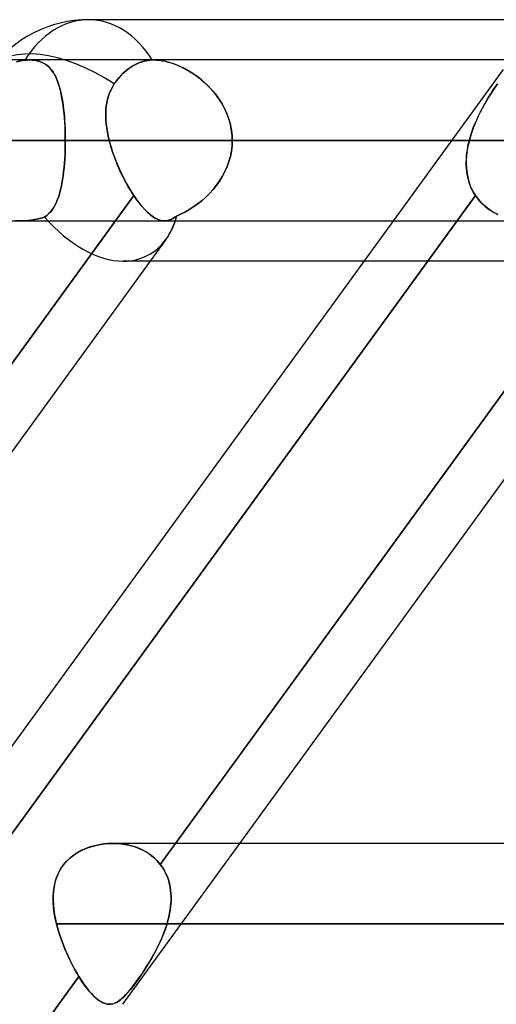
# Model space of a CAD drawing. Header units: millimetres. Extents: x -288 to 288, y -100 to 123.
# Tile 13 of 75: x -164.37 to -157.68, y 41.18 to 55. Entities that reach past the tile are written whole.
import ezdxf

# ---------------------------------------------------------------- set-up
doc = ezdxf.new("R2010")
doc.units = ezdxf.units.MM
doc.layers.add('MAIN-1', color=7, linetype='Continuous')
doc.layers.add('MAIN-2', color=7, linetype='Continuous')

msp = doc.modelspace()

# ---------------------------------------------------------------- linework, layer by layer
at = {"layer": 'MAIN-1'}
for p, q in [((-156.21, 55), (-163.402, 55)), ((-162.838, 54.313), (-162.81, 54.332)), ((-162.81, 54.332), (-162.783, 54.35)), ((-162.783, 54.35), (-162.755, 54.365)), ((-162.755, 54.365), (-162.726, 54.38)), ((-162.726, 54.38), (-162.696, 54.393)), ((-162.696, 54.393), (-162.665, 54.405)), ((-162.665, 54.405), (-162.633, 54.415)), ((-162.633, 54.415), (-162.602, 54.422)), ((-162.602, 54.422), (-162.57, 54.428)), ((-162.57, 54.428), (-162.539, 54.432)), ((-162.539, 54.432), (-162.508, 54.435)), ((-162.508, 54.435), (-162.504, 54.435)), ((-162.504, 54.435), (-162.501, 54.435)), ((-162.501, 54.435), (-162.497, 54.435)), ((-162.497, 54.435), (-162.493, 54.435)), ((-162.493, 54.435), (-162.489, 54.435)), ((-162.489, 54.435), (-162.485, 54.435)), ((-157.474, 54.435), (-162.486, 54.435)), ((-157.582, 54.301), (-173.562, 32.301)), ((-162.972, 54.188), (-162.947, 54.216)), ((-162.947, 54.216), (-162.921, 54.243)), ((-162.921, 54.243), (-162.894, 54.268)), ((-162.894, 54.268), (-162.866, 54.291)), ((-162.866, 54.291), (-162.838, 54.313)), ((-163.068, 54.054), (-163.041, 54.099)), ((-163.041, 54.099), (-163.019, 54.129)), ((-163.019, 54.129), (-162.996, 54.159)), ((-162.996, 54.159), (-162.972, 54.188)), ((-163.128, 53.912), (-163.112, 53.961)), ((-163.112, 53.961), (-163.092, 54.009)), ((-163.092, 54.009), (-163.068, 54.054)), ((-163.158, 53.758), (-163.151, 53.81)), ((-163.151, 53.81), (-163.141, 53.862)), ((-163.141, 53.862), (-163.128, 53.912)), ((-163.162, 53.649), (-163.161, 53.704)), ((-163.16, 53.594), (-163.162, 53.649)), ((-163.161, 53.704), (-163.158, 53.758)), ((-163.155, 53.537), (-163.16, 53.594)), ((-163.148, 53.48), (-163.155, 53.537)), ((-163.138, 53.422), (-163.148, 53.48)), ((-163.127, 53.364), (-163.138, 53.422)), ((-163.113, 53.305), (-163.127, 53.364)), ((-158.305, 53.305), (-163.113, 53.305)), ((-163.101, 53.261), (-163.113, 53.305)), ((-163.089, 53.218), (-163.101, 53.261)), ((-163.075, 53.174), (-163.089, 53.218)), ((-163.061, 53.13), (-163.075, 53.174)), ((-163.045, 53.087), (-163.061, 53.13)), ((-163.029, 53.044), (-163.045, 53.087)), ((-163.012, 53.001), (-163.029, 53.044)), ((-162.995, 52.958), (-163.012, 53.001)), ((-162.976, 52.915), (-162.995, 52.958)), ((-162.957, 52.873), (-162.976, 52.915)), ((-162.938, 52.832), (-162.957, 52.873)), ((-162.918, 52.791), (-162.938, 52.832)), ((-162.897, 52.751), (-162.918, 52.791)), ((-162.876, 52.712), (-162.897, 52.751)), ((-162.855, 52.673), (-162.876, 52.712)), ((-162.833, 52.636), (-162.855, 52.673)), ((-162.811, 52.599), (-162.833, 52.636)), ((-162.789, 52.564), (-162.811, 52.599)), ((-162.767, 52.53), (-162.789, 52.564)), ((-162.181, 43.435), (-155.547, 52.569)), ((-169.373, 43.435), (-162.767, 52.53)), ((-162.728, 52.474), (-162.767, 52.53)), ((-162.689, 52.422), (-162.728, 52.474)), ((-162.651, 52.375), (-162.689, 52.422)), ((-162.613, 52.333), (-162.651, 52.375)), ((-162.575, 52.295), (-162.613, 52.333)), ((-162.539, 52.263), (-162.575, 52.295)), ((-162.503, 52.236), (-162.539, 52.263)), ((-162.468, 52.214), (-162.503, 52.236)), ((-162.434, 52.197), (-162.468, 52.214)), ((-162.401, 52.185), (-162.434, 52.197)), ((-162.368, 52.177), (-162.401, 52.185)), ((-162.336, 52.175), (-162.368, 52.177)), ((-162.336, 52.175), (-159.126, 52.175)), ((-162.317, 51.915), (-168.476, 43.435)), ((-155.125, 51.915), (-161.285, 43.435)), ((-159.537, 51.61), (-162.538, 51.61)), ((-163.351, 43.393), (-163.281, 43.411)), ((-163.281, 43.411), (-163.21, 43.424)), ((-163.21, 43.424), (-163.139, 43.432)), ((-163.139, 43.432), (-163.067, 43.435)), ((163.059, 43.435), (-163.059, 43.435)), ((-163.661, 43.23), (-163.606, 43.273)), ((-163.606, 43.273), (-163.547, 43.31)), ((-163.547, 43.31), (-163.484, 43.343)), ((-163.484, 43.343), (-163.418, 43.371)), ((-163.418, 43.371), (-163.351, 43.393)), ((-163.755, 43.132), (-163.71, 43.183)), ((-163.71, 43.183), (-163.661, 43.23)), ((-163.853, 42.954), (-163.826, 43.017)), ((-163.826, 43.017), (-163.794, 43.076)), ((-163.794, 43.076), (-163.755, 43.132)), ((-163.887, 42.822), (-163.873, 42.889)), ((-163.873, 42.889), (-163.853, 42.954)), ((-163.9, 42.682), (-163.896, 42.753)), ((-163.896, 42.753), (-163.887, 42.822)), ((-163.899, 42.609), (-163.9, 42.682)), ((-163.893, 42.535), (-163.899, 42.609)), ((-163.883, 42.459), (-163.893, 42.535)), ((-163.869, 42.382), (-163.883, 42.459)), ((-163.851, 42.305), (-163.869, 42.382)), ((163.851, 42.305), (-163.851, 42.305)), ((-163.838, 42.253), (-163.851, 42.305)), ((-163.822, 42.2), (-163.838, 42.253)), ((-163.806, 42.148), (-163.822, 42.2)), ((-163.788, 42.096), (-163.806, 42.148)), ((-163.77, 42.044), (-163.788, 42.096)), ((-163.75, 41.993), (-163.77, 42.044)), ((-163.729, 41.942), (-163.75, 41.993)), ((-163.707, 41.891), (-163.729, 41.942)), ((-163.685, 41.841), (-163.707, 41.891)), ((-163.662, 41.792), (-163.685, 41.841)), ((-163.638, 41.745), (-163.662, 41.792)), ((-163.614, 41.698), (-163.638, 41.745)), ((-163.589, 41.653), (-163.614, 41.698)), ((-163.564, 41.609), (-163.589, 41.653)), ((-170.172, 32.435), (-163.539, 41.566)), ((-163.539, 41.566), (-163.564, 41.609)), ((-163.5, 41.506), (-163.539, 41.566)), ((-163.462, 41.449), (-163.5, 41.506)), ((-163.424, 41.398), (-163.462, 41.449)), ((-163.386, 41.351), (-163.424, 41.398)), ((-163.349, 41.31), (-163.386, 41.351)), ((-163.312, 41.274), (-163.349, 41.31)), ((-163.277, 41.244), (-163.312, 41.274)), ((-163.242, 41.219), (-163.277, 41.244)), ((-163.208, 41.2), (-163.242, 41.219)), ((-163.175, 41.186), (-163.208, 41.2)), ((-163.143, 41.178), (-163.175, 41.186)), ((-163.112, 41.175), (-163.143, 41.178))]:
    msp.add_line(p, q, dxfattribs=at)
msp.add_arc((-163.402, 53.305), 1.695, 89.9998, 144.0063, dxfattribs=at)
for major_axis, ratio, start_param, end_param in [((0, 1.695), 0.707107, -0.841434, 0), ((1.371, -0.996), 0.506681, 1.673818, 3.14159), ((0.824, -1.617), 0.616794, 0.305022, 0.536537)]:
    msp.add_ellipse((-163.402, 53.305), major_axis=major_axis, ratio=ratio, start_param=start_param, end_param=end_param, dxfattribs=at)
at = {"layer": 'MAIN-2'}
for p, q in [((-164.232, 54.435), (-164.665, 54.435)), ((-164.415, 54.408), (-164.356, 54.423)), ((-164.356, 54.423), (-164.415, 54.408)), ((-164.356, 54.423), (-164.297, 54.431)), ((-164.297, 54.431), (-164.356, 54.423)), ((-164.297, 54.431), (-164.286, 54.433)), ((-164.286, 54.433), (-164.297, 54.431)), ((-164.286, 54.433), (-164.275, 54.433)), ((-164.275, 54.433), (-164.286, 54.433)), ((-164.275, 54.433), (-164.264, 54.434)), ((-164.264, 54.434), (-164.275, 54.433)), ((-164.264, 54.434), (-164.253, 54.435)), ((-164.253, 54.435), (-164.264, 54.434)), ((-164.253, 54.435), (-164.242, 54.435)), ((-164.242, 54.435), (-164.253, 54.435)), ((-164.242, 54.435), (-164.231, 54.435)), ((-164.231, 54.435), (-164.242, 54.435)), ((-162.486, 54.435), (-164.232, 54.435)), ((-164.231, 54.435), (-164.194, 54.434)), ((-164.189, 54.433), (-164.231, 54.435)), ((-164.194, 54.434), (-164.159, 54.43)), ((-164.148, 54.428), (-164.189, 54.433)), ((-164.159, 54.43), (-164.125, 54.424)), ((-164.11, 54.42), (-164.148, 54.428)), ((-164.125, 54.424), (-164.093, 54.415)), ((-164.075, 54.408), (-164.11, 54.42)), ((-164.093, 54.415), (-164.063, 54.403)), ((-164.042, 54.393), (-164.075, 54.408)), ((-164.063, 54.403), (-164.035, 54.39)), ((-164.011, 54.376), (-164.042, 54.393)), ((-164.035, 54.39), (-164.009, 54.374)), ((-163.983, 54.355), (-164.011, 54.376)), ((-164.009, 54.374), (-163.984, 54.356)), ((-163.984, 54.356), (-163.961, 54.336)), ((-163.957, 54.332), (-163.983, 54.355)), ((-163.961, 54.336), (-163.94, 54.314)), ((-162.779, 54.352), (-162.814, 54.33)), ((-162.743, 54.371), (-162.779, 54.352)), ((-162.706, 54.389), (-162.743, 54.371)), ((-162.667, 54.404), (-162.706, 54.389)), ((-162.627, 54.416), (-162.667, 54.404)), ((-162.587, 54.425), (-162.627, 54.416)), ((-162.547, 54.431), (-162.587, 54.425)), ((-162.508, 54.435), (-162.547, 54.431)), ((-162.504, 54.435), (-162.508, 54.435)), ((-162.5, 54.435), (-162.504, 54.435)), ((-162.497, 54.435), (-162.5, 54.435)), ((-162.493, 54.435), (-162.497, 54.435)), ((-162.489, 54.435), (-162.493, 54.435)), ((-162.485, 54.435), (-162.489, 54.435)), ((-162.442, 54.433), (-162.485, 54.435)), ((-162.485, 54.435), (-162.448, 54.434)), ((-162.448, 54.434), (-162.409, 54.43)), ((-162.398, 54.429), (-162.442, 54.433)), ((-162.409, 54.43), (-162.369, 54.424)), ((-162.352, 54.421), (-162.398, 54.429)), ((-162.369, 54.424), (-162.328, 54.416)), ((-162.304, 54.41), (-162.352, 54.421)), ((-162.328, 54.416), (-162.286, 54.405)), ((-162.255, 54.396), (-162.304, 54.41)), ((-162.286, 54.405), (-162.243, 54.393)), ((-162.206, 54.38), (-162.255, 54.396)), ((-162.243, 54.393), (-162.2, 54.378)), ((-162.157, 54.361), (-162.206, 54.38)), ((-162.2, 54.378), (-162.157, 54.361)), ((-162.107, 54.339), (-162.157, 54.361)), ((-162.157, 54.361), (-162.114, 54.342)), ((-162.114, 54.342), (-162.071, 54.321)), ((-162.058, 54.314), (-162.107, 54.339)), ((-163.933, 54.306), (-163.957, 54.332)), ((-163.94, 54.314), (-163.92, 54.29)), ((-163.911, 54.278), (-163.933, 54.306)), ((-163.92, 54.29), (-163.901, 54.264)), ((-163.89, 54.247), (-163.911, 54.278)), ((-163.901, 54.264), (-163.884, 54.235)), ((-163.871, 54.213), (-163.89, 54.247)), ((-163.884, 54.235), (-163.867, 54.205)), ((-163.854, 54.176), (-163.871, 54.213)), ((-163.867, 54.205), (-163.852, 54.172)), ((-162.952, 54.21), (-162.984, 54.174)), ((-162.919, 54.245), (-162.952, 54.21)), ((-162.884, 54.276), (-162.919, 54.245)), ((-162.849, 54.304), (-162.884, 54.276)), ((-162.814, 54.33), (-162.849, 54.304)), ((-162.071, 54.321), (-162.027, 54.298)), ((-162.009, 54.288), (-162.058, 54.314)), ((-162.027, 54.298), (-161.984, 54.273)), ((-161.961, 54.259), (-162.009, 54.288)), ((-161.984, 54.273), (-161.941, 54.246)), ((-161.913, 54.227), (-161.961, 54.259)), ((-161.941, 54.246), (-161.899, 54.217)), ((-161.865, 54.193), (-161.913, 54.227)), ((-161.899, 54.217), (-161.857, 54.186)), ((-163.838, 54.138), (-163.854, 54.176)), ((-163.852, 54.172), (-163.838, 54.138)), ((-163.838, 54.138), (-163.825, 54.101)), ((-163.823, 54.096), (-163.838, 54.138)), ((-163.825, 54.101), (-163.813, 54.063)), ((-163.81, 54.052), (-163.823, 54.096)), ((-163.813, 54.063), (-163.801, 54.022)), ((-163.041, 54.099), (-163.068, 54.054)), ((-163.013, 54.137), (-163.041, 54.099)), ((-162.984, 54.174), (-163.013, 54.137)), ((-161.819, 54.156), (-161.865, 54.193)), ((-161.857, 54.186), (-161.816, 54.153)), ((-161.773, 54.117), (-161.819, 54.156)), ((-161.816, 54.153), (-161.775, 54.118)), ((-161.775, 54.118), (-161.736, 54.082)), ((-161.729, 54.075), (-161.773, 54.117)), ((-161.736, 54.082), (-161.698, 54.043)), ((-161.687, 54.031), (-161.729, 54.075)), ((-157.695, 54.054), (-157.664, 54.099)), ((-157.664, 54.099), (-157.695, 54.054)), ((-163.797, 54.005), (-163.81, 54.052)), ((-163.801, 54.022), (-163.791, 53.98)), ((-163.786, 53.956), (-163.797, 54.005)), ((-163.791, 53.98), (-163.782, 53.936)), ((-163.776, 53.905), (-163.786, 53.956)), ((-163.782, 53.936), (-163.773, 53.891)), ((-163.112, 53.96), (-163.129, 53.911)), ((-163.092, 54.008), (-163.112, 53.96)), ((-163.068, 54.054), (-163.092, 54.008)), ((-161.698, 54.043), (-161.662, 54.003)), ((-161.646, 53.985), (-161.687, 54.031)), ((-161.662, 54.003), (-161.627, 53.962)), ((-161.608, 53.937), (-161.646, 53.985)), ((-161.627, 53.962), (-161.594, 53.918)), ((-161.572, 53.887), (-161.608, 53.937)), ((-161.594, 53.918), (-161.563, 53.873)), ((-157.757, 53.96), (-157.788, 53.911)), ((-157.787, 53.912), (-157.757, 53.961)), ((-157.757, 53.961), (-157.726, 54.009)), ((-157.726, 54.008), (-157.757, 53.96)), ((-157.726, 54.009), (-157.695, 54.054)), ((-157.695, 54.054), (-157.726, 54.008)), ((-163.767, 53.852), (-163.776, 53.905)), ((-163.773, 53.891), (-163.765, 53.843)), ((-163.759, 53.797), (-163.767, 53.852)), ((-163.765, 53.843), (-163.758, 53.795)), ((-163.752, 53.74), (-163.759, 53.797)), ((-163.758, 53.795), (-163.752, 53.744)), ((-163.152, 53.808), (-163.158, 53.754)), ((-163.142, 53.86), (-163.152, 53.808)), ((-163.129, 53.911), (-163.142, 53.86)), ((-161.538, 53.834), (-161.572, 53.887)), ((-161.563, 53.873), (-161.534, 53.827)), ((-161.508, 53.781), (-161.538, 53.834)), ((-161.534, 53.827), (-161.507, 53.779)), ((-161.48, 53.725), (-161.508, 53.781)), ((-161.507, 53.779), (-161.483, 53.73)), ((-157.848, 53.808), (-157.877, 53.754)), ((-157.875, 53.758), (-157.847, 53.81)), ((-157.818, 53.86), (-157.848, 53.808)), ((-157.847, 53.81), (-157.817, 53.862)), ((-157.788, 53.911), (-157.818, 53.86)), ((-157.817, 53.862), (-157.787, 53.912)), ((-163.752, 53.744), (-163.747, 53.693)), ((-163.746, 53.681), (-163.752, 53.74)), ((-163.747, 53.693), (-163.742, 53.64)), ((-163.74, 53.621), (-163.746, 53.681)), ((-163.161, 53.7), (-163.162, 53.645)), ((-163.162, 53.645), (-163.159, 53.59)), ((-163.158, 53.754), (-163.161, 53.7)), ((-161.483, 53.73), (-161.461, 53.68)), ((-161.456, 53.668), (-161.48, 53.725)), ((-161.461, 53.68), (-161.441, 53.628)), ((-161.435, 53.609), (-161.456, 53.668)), ((-157.932, 53.645), (-157.957, 53.59)), ((-157.955, 53.594), (-157.93, 53.649)), ((-157.905, 53.7), (-157.932, 53.645)), ((-157.93, 53.649), (-157.903, 53.704)), ((-157.877, 53.754), (-157.905, 53.7)), ((-157.903, 53.704), (-157.875, 53.758)), ((-163.742, 53.64), (-163.738, 53.586)), ((-163.736, 53.559), (-163.74, 53.621)), ((-163.738, 53.586), (-163.735, 53.531)), ((-163.733, 53.497), (-163.736, 53.559)), ((-163.735, 53.531), (-163.732, 53.475)), ((-163.159, 53.59), (-163.155, 53.534)), ((-163.155, 53.534), (-163.147, 53.477)), ((-161.441, 53.628), (-161.425, 53.576)), ((-161.417, 53.55), (-161.435, 53.609)), ((-161.425, 53.576), (-161.411, 53.523)), ((-161.404, 53.489), (-161.417, 53.55)), ((-161.411, 53.523), (-161.4, 53.469)), ((-157.981, 53.534), (-158.003, 53.477)), ((-158.002, 53.48), (-157.98, 53.537)), ((-157.957, 53.59), (-157.981, 53.534)), ((-157.98, 53.537), (-157.955, 53.594)), ((-163.731, 53.433), (-163.733, 53.497)), ((-163.732, 53.475), (-163.73, 53.419)), ((-163.729, 53.369), (-163.731, 53.433)), ((-163.73, 53.419), (-163.729, 53.362)), ((-163.729, 53.305), (-163.729, 53.369)), ((-163.147, 53.477), (-163.138, 53.42)), ((-163.138, 53.42), (-163.126, 53.363)), ((-161.394, 53.429), (-161.404, 53.489)), ((-161.4, 53.469), (-161.392, 53.415)), ((-161.388, 53.367), (-161.394, 53.429)), ((-161.392, 53.415), (-161.388, 53.36)), ((-161.386, 53.305), (-161.388, 53.367)), ((-158.023, 53.42), (-158.042, 53.363)), ((-158.041, 53.364), (-158.023, 53.422)), ((-158.023, 53.422), (-158.002, 53.48)), ((-158.003, 53.477), (-158.023, 53.42)), ((-163.729, 53.305), (-224.87, 53.305)), ((-224.87, 53.305), (-163.729, 53.305)), ((-209.502, 53.305), (-152.857, 53.305)), ((-152.857, 53.305), (-209.502, 53.305)), ((-151.258, 53.305), (-207.242, 53.305)), ((-207.242, 53.305), (-151.258, 53.305)), ((-191.874, 53.305), (-140.385, 53.305)), ((-140.385, 53.305), (-191.874, 53.305)), ((-138.786, 53.305), (-189.614, 53.305)), ((-189.614, 53.305), (-138.786, 53.305)), ((-174.246, 53.305), (-127.911, 53.305)), ((-127.911, 53.305), (-174.246, 53.305)), ((-126.312, 53.305), (-171.986, 53.305)), ((-171.986, 53.305), (-126.312, 53.305)), ((-163.729, 53.24), (-163.731, 53.175)), ((-163.731, 53.174), (-163.729, 53.239)), ((-163.729, 53.362), (-163.729, 53.305)), ((-163.729, 53.239), (-163.729, 53.305)), ((-152.857, 53.305), (-163.729, 53.305)), ((-163.729, 53.305), (-152.857, 53.305)), ((-163.729, 53.305), (-163.729, 53.24)), ((-163.126, 53.363), (-163.113, 53.305)), ((-163.113, 53.305), (-158.058, 53.305)), ((-163.113, 53.305), (-163.098, 53.25)), ((-163.098, 53.25), (-163.082, 53.195)), ((-161.389, 53.23), (-161.398, 53.155)), ((-161.398, 53.154), (-161.389, 53.229)), ((-161.386, 53.305), (-161.389, 53.23)), ((-161.389, 53.229), (-161.386, 53.305)), ((-161.388, 53.36), (-161.386, 53.305)), ((-156.592, 53.305), (-161.386, 53.305)), ((-161.386, 53.305), (-156.592, 53.305)), ((-161.386, 53.305), (-150.518, 53.305)), ((-150.518, 53.305), (-161.386, 53.305)), ((-158.058, 53.305), (-158.305, 53.305)), ((-158.071, 53.25), (-158.082, 53.195)), ((-158.078, 53.218), (-158.069, 53.261)), ((-158.058, 53.305), (-158.071, 53.25)), ((-158.069, 53.261), (-158.058, 53.305)), ((-158.058, 53.305), (-158.041, 53.364)), ((-158.042, 53.363), (-158.058, 53.305)), ((-163.737, 53.047), (-163.733, 53.11)), ((-163.733, 53.111), (-163.736, 53.048)), ((-163.731, 53.175), (-163.733, 53.111)), ((-163.733, 53.11), (-163.731, 53.174)), ((-163.082, 53.195), (-163.064, 53.14)), ((-163.064, 53.14), (-163.045, 53.085)), ((-161.398, 53.155), (-161.412, 53.081)), ((-161.412, 53.08), (-161.398, 53.154)), ((-158.091, 53.14), (-158.097, 53.085)), ((-158.097, 53.087), (-158.092, 53.13)), ((-158.092, 53.13), (-158.086, 53.174)), ((-158.082, 53.195), (-158.091, 53.14)), ((-158.086, 53.174), (-158.078, 53.218)), ((-163.741, 52.986), (-163.746, 52.925)), ((-163.746, 52.923), (-163.741, 52.984)), ((-163.736, 53.048), (-163.741, 52.986)), ((-163.741, 52.984), (-163.737, 53.047)), ((-163.045, 53.085), (-163.024, 53.03)), ((-163.024, 53.03), (-163.002, 52.976)), ((-163.002, 52.976), (-162.979, 52.922)), ((-161.432, 53.009), (-161.458, 52.938)), ((-161.458, 52.937), (-161.432, 53.008)), ((-161.412, 53.081), (-161.432, 53.009)), ((-161.432, 53.008), (-161.412, 53.08)), ((-158.097, 53.085), (-158.101, 53.03)), ((-158.101, 53.001), (-158.1, 53.044)), ((-158.101, 53.03), (-158.101, 52.976)), ((-158.101, 52.958), (-158.101, 53.001)), ((-158.101, 52.976), (-158.099, 52.922)), ((-158.099, 52.915), (-158.101, 52.958)), ((-158.1, 53.044), (-158.097, 53.087)), ((-163.76, 52.806), (-163.752, 52.864)), ((-163.752, 52.865), (-163.759, 52.808)), ((-163.746, 52.925), (-163.752, 52.865)), ((-163.752, 52.864), (-163.746, 52.923)), ((-162.979, 52.922), (-162.955, 52.868)), ((-162.955, 52.868), (-162.93, 52.816)), ((-162.93, 52.816), (-162.904, 52.765)), ((-161.488, 52.869), (-161.523, 52.802)), ((-161.523, 52.801), (-161.488, 52.868)), ((-161.458, 52.938), (-161.488, 52.869)), ((-161.488, 52.868), (-161.458, 52.937)), ((-158.099, 52.922), (-158.094, 52.868)), ((-158.095, 52.873), (-158.099, 52.915)), ((-158.089, 52.832), (-158.095, 52.873)), ((-158.094, 52.868), (-158.086, 52.816)), ((-158.081, 52.791), (-158.089, 52.832)), ((-158.086, 52.816), (-158.075, 52.765)), ((-163.777, 52.699), (-163.787, 52.647)), ((-163.787, 52.646), (-163.777, 52.698)), ((-163.768, 52.752), (-163.777, 52.699)), ((-163.777, 52.698), (-163.768, 52.751)), ((-163.759, 52.808), (-163.768, 52.752)), ((-163.768, 52.751), (-163.76, 52.806)), ((-162.904, 52.765), (-162.878, 52.715)), ((-162.878, 52.715), (-162.851, 52.666)), ((-161.605, 52.676), (-161.652, 52.618)), ((-161.652, 52.618), (-161.606, 52.676)), ((-161.606, 52.676), (-161.563, 52.737)), ((-161.562, 52.738), (-161.605, 52.676)), ((-161.563, 52.737), (-161.523, 52.801)), ((-161.523, 52.802), (-161.562, 52.738)), ((-158.072, 52.751), (-158.081, 52.791)), ((-158.075, 52.765), (-158.061, 52.715)), ((-158.06, 52.712), (-158.072, 52.751)), ((-158.061, 52.715), (-158.044, 52.666)), ((-158.047, 52.673), (-158.06, 52.712)), ((-163.826, 52.506), (-163.812, 52.551)), ((-163.811, 52.551), (-163.825, 52.507)), ((-163.812, 52.551), (-163.799, 52.597)), ((-163.799, 52.598), (-163.811, 52.551)), ((-163.787, 52.647), (-163.799, 52.598)), ((-163.799, 52.597), (-163.787, 52.646)), ((-162.851, 52.666), (-162.823, 52.619)), ((-162.823, 52.619), (-162.795, 52.573)), ((-162.795, 52.573), (-162.767, 52.53)), ((-155.547, 52.569), (-162.395, 43.14)), ((-161.702, 52.562), (-161.755, 52.51)), ((-161.755, 52.51), (-161.702, 52.562)), ((-161.652, 52.618), (-161.702, 52.562)), ((-161.702, 52.562), (-161.652, 52.618)), ((-158.031, 52.636), (-158.047, 52.673)), ((-158.044, 52.666), (-158.023, 52.619)), ((-158.013, 52.599), (-158.031, 52.636)), ((-158.023, 52.619), (-157.999, 52.573)), ((-157.994, 52.564), (-158.013, 52.599)), ((-157.999, 52.573), (-157.972, 52.53)), ((-157.972, 52.53), (-157.994, 52.564)), ((-162.767, 52.53), (-169.612, 43.105)), ((-157.972, 52.53), (-164.818, 43.105)), ((-164.818, 43.105), (-157.972, 52.53)), ((-163.876, 52.389), (-163.858, 52.426)), ((-163.857, 52.427), (-163.875, 52.39)), ((-163.858, 52.426), (-163.841, 52.465)), ((-163.841, 52.466), (-163.857, 52.427)), ((-163.825, 52.507), (-163.841, 52.466)), ((-163.841, 52.465), (-163.826, 52.506)), ((-162.767, 52.53), (-162.728, 52.474)), ((-162.728, 52.474), (-162.69, 52.423)), ((-162.69, 52.423), (-162.651, 52.376)), ((-161.866, 52.417), (-161.924, 52.376)), ((-161.924, 52.375), (-161.866, 52.417)), ((-161.81, 52.462), (-161.866, 52.417)), ((-161.866, 52.417), (-161.81, 52.462)), ((-161.755, 52.51), (-161.81, 52.462)), ((-161.81, 52.462), (-161.755, 52.51)), ((-157.972, 52.53), (-157.931, 52.474)), ((-157.931, 52.474), (-157.972, 52.53)), ((-157.931, 52.474), (-157.885, 52.423)), ((-157.885, 52.422), (-157.931, 52.474)), ((-157.885, 52.423), (-157.834, 52.376)), ((-157.833, 52.375), (-157.885, 52.422)), ((-163.99, 52.249), (-163.964, 52.272)), ((-163.963, 52.272), (-163.99, 52.249)), ((-163.964, 52.272), (-163.939, 52.297)), ((-163.938, 52.298), (-163.963, 52.272)), ((-163.939, 52.297), (-163.916, 52.325)), ((-163.915, 52.326), (-163.938, 52.298)), ((-163.916, 52.325), (-163.895, 52.356)), ((-163.894, 52.357), (-163.915, 52.326)), ((-163.895, 52.356), (-163.876, 52.389)), ((-163.875, 52.39), (-163.894, 52.357)), ((-162.651, 52.376), (-162.613, 52.333)), ((-162.613, 52.333), (-162.576, 52.296)), ((-162.576, 52.296), (-162.539, 52.264)), ((-162.539, 52.264), (-162.504, 52.236)), ((-162.101, 52.274), (-162.161, 52.248)), ((-162.161, 52.248), (-162.102, 52.274)), ((-162.102, 52.274), (-162.042, 52.304)), ((-162.041, 52.304), (-162.101, 52.274)), ((-162.042, 52.304), (-161.983, 52.338)), ((-161.982, 52.338), (-162.041, 52.304)), ((-161.983, 52.338), (-161.924, 52.375)), ((-161.924, 52.376), (-161.982, 52.338)), ((-157.834, 52.376), (-157.778, 52.333)), ((-157.778, 52.333), (-157.833, 52.375)), ((-157.778, 52.333), (-157.719, 52.296)), ((-157.718, 52.295), (-157.778, 52.333)), ((-157.719, 52.296), (-157.656, 52.264)), ((-157.655, 52.263), (-157.718, 52.295)), ((-166.318, 52.175), (-164.361, 52.175)), ((-164.432, 52.177), (-164.361, 52.175)), ((-164.361, 52.175), (-164.432, 52.177)), ((-164.361, 52.175), (-164.302, 52.177)), ((-164.302, 52.177), (-164.361, 52.175)), ((-164.361, 52.175), (-162.336, 52.175)), ((-164.302, 52.177), (-164.243, 52.181)), ((-164.243, 52.181), (-164.302, 52.177)), ((-164.243, 52.181), (-164.186, 52.189)), ((-164.186, 52.189), (-164.243, 52.181)), ((-164.129, 52.2), (-164.186, 52.189)), ((-164.186, 52.189), (-164.129, 52.199)), ((-164.129, 52.199), (-164.074, 52.213)), ((-164.073, 52.213), (-164.129, 52.2)), ((-164.074, 52.213), (-164.019, 52.229)), ((-164.019, 52.229), (-164.073, 52.213)), ((-164.019, 52.229), (-163.99, 52.249)), ((-163.99, 52.249), (-164.019, 52.229)), ((-162.504, 52.236), (-162.469, 52.214)), ((-162.469, 52.214), (-162.434, 52.197)), ((-162.434, 52.197), (-162.401, 52.185)), ((-162.401, 52.185), (-162.368, 52.177)), ((-162.368, 52.177), (-162.336, 52.175)), ((-162.307, 52.177), (-162.336, 52.175)), ((-162.336, 52.175), (-162.307, 52.177)), ((-162.277, 52.183), (-162.307, 52.177)), ((-162.307, 52.177), (-162.278, 52.183)), ((-162.278, 52.183), (-162.249, 52.193)), ((-162.248, 52.194), (-162.277, 52.183)), ((-162.249, 52.193), (-162.22, 52.207)), ((-162.22, 52.208), (-162.248, 52.194)), ((-162.191, 52.226), (-162.22, 52.208)), ((-162.22, 52.207), (-162.191, 52.225)), ((-162.161, 52.248), (-162.191, 52.226)), ((-162.191, 52.225), (-162.161, 52.248)), ((-159.126, 52.175), (-157.235, 52.175)), ((-162.538, 51.61), (-162.915, 51.61)), ((-155.723, 51.61), (-159.537, 51.61)), ((-163.256, 43.416), (-163.318, 43.402)), ((-163.193, 43.426), (-163.256, 43.416)), ((-163.13, 43.433), (-163.193, 43.426)), ((-163.066, 43.435), (-163.13, 43.433)), ((-163.067, 43.435), (-162.988, 43.433)), ((-162.995, 43.433), (-163.066, 43.435)), ((-162.925, 43.426), (-162.995, 43.433)), ((-162.988, 43.433), (-162.911, 43.424)), ((-161.285, 43.435), (-162.927, 41.175)), ((-162.855, 43.414), (-162.925, 43.426)), ((-162.911, 43.424), (-162.835, 43.41)), ((-162.787, 43.397), (-162.855, 43.414)), ((-162.395, 43.14), (-162.181, 43.435)), ((-163.604, 43.274), (-163.653, 43.236)), ((-163.551, 43.307), (-163.604, 43.274)), ((-163.496, 43.337), (-163.551, 43.307)), ((-163.439, 43.363), (-163.496, 43.337)), ((-163.379, 43.384), (-163.439, 43.363)), ((-163.318, 43.402), (-163.379, 43.384)), ((-162.835, 43.41), (-162.761, 43.389)), ((-162.721, 43.375), (-162.787, 43.397)), ((-162.761, 43.389), (-162.69, 43.363)), ((-162.658, 43.348), (-162.721, 43.375)), ((-162.69, 43.363), (-162.622, 43.33)), ((-162.598, 43.316), (-162.658, 43.348)), ((-162.622, 43.33), (-162.558, 43.291)), ((-162.541, 43.279), (-162.598, 43.316)), ((-162.558, 43.291), (-162.498, 43.246)), ((-162.487, 43.237), (-162.541, 43.279)), ((-163.739, 43.151), (-163.776, 43.104)), ((-163.698, 43.196), (-163.739, 43.151)), ((-163.653, 43.236), (-163.698, 43.196)), ((-162.498, 43.246), (-162.444, 43.196)), ((-162.439, 43.191), (-162.487, 43.237)), ((-162.444, 43.196), (-162.395, 43.14)), ((-162.395, 43.14), (-162.439, 43.191)), ((-162.37, 43.105), (-162.395, 43.14)), ((-162.395, 43.14), (-162.37, 43.105)), ((-163.835, 42.998), (-163.857, 42.942)), ((-163.808, 43.052), (-163.835, 42.998)), ((-163.776, 43.104), (-163.808, 43.052)), ((-162.347, 43.068), (-162.37, 43.105)), ((-162.37, 43.105), (-162.347, 43.069)), ((-162.347, 43.069), (-162.326, 43.03)), ((-162.326, 43.03), (-162.347, 43.068)), ((-162.307, 42.99), (-162.326, 43.03)), ((-162.326, 43.03), (-162.307, 42.991)), ((-163.874, 42.884), (-163.887, 42.824)), ((-163.857, 42.942), (-163.874, 42.884)), ((-162.307, 42.991), (-162.291, 42.95)), ((-162.291, 42.949), (-162.307, 42.99)), ((-162.291, 42.95), (-162.277, 42.908)), ((-162.277, 42.907), (-162.291, 42.949)), ((-162.277, 42.908), (-162.266, 42.865)), ((-162.266, 42.864), (-162.277, 42.907)), ((-162.266, 42.865), (-162.257, 42.821)), ((-162.257, 42.82), (-162.266, 42.864)), ((-163.895, 42.762), (-163.899, 42.699)), ((-163.887, 42.824), (-163.895, 42.762)), ((-162.257, 42.821), (-162.251, 42.776)), ((-162.25, 42.775), (-162.257, 42.82)), ((-162.251, 42.776), (-162.246, 42.73)), ((-162.246, 42.73), (-162.25, 42.775)), ((-162.244, 42.684), (-162.246, 42.73)), ((-162.246, 42.73), (-162.244, 42.684)), ((-163.899, 42.699), (-163.9, 42.635)), ((-163.9, 42.635), (-163.896, 42.57)), ((-162.251, 42.543), (-162.247, 42.59)), ((-162.247, 42.59), (-162.251, 42.543)), ((-162.247, 42.59), (-162.244, 42.637)), ((-162.244, 42.637), (-162.247, 42.59)), ((-162.244, 42.637), (-162.244, 42.684)), ((-162.244, 42.684), (-162.244, 42.637)), ((-163.896, 42.57), (-163.889, 42.504)), ((-163.889, 42.504), (-163.879, 42.438)), ((-162.276, 42.4), (-162.266, 42.448)), ((-162.266, 42.448), (-162.276, 42.4)), ((-162.258, 42.496), (-162.266, 42.448)), ((-162.266, 42.448), (-162.258, 42.495)), ((-162.258, 42.495), (-162.251, 42.543)), ((-162.251, 42.543), (-162.258, 42.496)), ((-163.879, 42.438), (-163.867, 42.372)), ((-163.867, 42.372), (-163.851, 42.305)), ((-163.851, 42.305), (163.851, 42.305)), ((-163.851, 42.305), (-163.838, 42.253)), ((-162.301, 42.305), (-162.324, 42.234)), ((-162.322, 42.241), (-162.301, 42.305)), ((-162.301, 42.305), (-162.288, 42.353)), ((-162.288, 42.353), (-162.301, 42.305)), ((162.301, 42.305), (-162.301, 42.305)), ((-162.301, 42.305), (162.301, 42.305)), ((-162.288, 42.353), (-162.276, 42.4)), ((-162.276, 42.4), (-162.288, 42.353)), ((-163.838, 42.253), (-163.822, 42.2)), ((-163.822, 42.2), (-163.806, 42.148)), ((-162.37, 42.115), (-162.345, 42.178)), ((-162.324, 42.234), (-162.35, 42.163)), ((-162.345, 42.178), (-162.322, 42.241)), ((-163.806, 42.148), (-163.788, 42.096)), ((-163.788, 42.096), (-163.77, 42.044)), ((-163.77, 42.044), (-163.75, 41.993)), ((-162.426, 41.992), (-162.397, 42.053)), ((-162.379, 42.093), (-162.411, 42.025)), ((-162.397, 42.053), (-162.37, 42.115)), ((-162.35, 42.163), (-162.379, 42.093)), ((-163.75, 41.993), (-163.729, 41.942)), ((-163.729, 41.942), (-163.707, 41.891)), ((-163.707, 41.891), (-163.685, 41.841)), ((-162.478, 41.892), (-162.514, 41.827)), ((-162.488, 41.874), (-162.457, 41.932)), ((-162.444, 41.957), (-162.478, 41.892)), ((-162.457, 41.932), (-162.426, 41.992)), ((-162.411, 42.025), (-162.444, 41.957)), ((-163.685, 41.841), (-163.662, 41.792)), ((-163.662, 41.792), (-163.638, 41.745)), ((-162.551, 41.765), (-162.589, 41.704)), ((-162.587, 41.706), (-162.554, 41.76)), ((-162.554, 41.76), (-162.52, 41.817)), ((-162.514, 41.827), (-162.551, 41.765)), ((-162.52, 41.817), (-162.488, 41.874)), ((-163.638, 41.745), (-163.614, 41.698)), ((-163.614, 41.698), (-163.589, 41.653)), ((-163.589, 41.653), (-163.564, 41.609)), ((-162.627, 41.644), (-162.665, 41.587)), ((-162.656, 41.6), (-162.622, 41.652)), ((-162.589, 41.704), (-162.627, 41.644)), ((-162.622, 41.652), (-162.587, 41.706)), ((-163.539, 41.566), (-170.387, 32.138)), ((-163.564, 41.609), (-163.539, 41.566)), ((-163.539, 41.566), (-163.503, 41.51)), ((-163.503, 41.51), (-163.468, 41.458)), ((-162.741, 41.48), (-162.777, 41.432)), ((-162.757, 41.459), (-162.724, 41.503)), ((-162.703, 41.532), (-162.741, 41.48)), ((-162.724, 41.503), (-162.69, 41.55)), ((-162.665, 41.587), (-162.703, 41.532)), ((-162.69, 41.55), (-162.656, 41.6)), ((-163.468, 41.458), (-163.433, 41.41)), ((-163.433, 41.41), (-163.398, 41.366)), ((-163.398, 41.366), (-163.363, 41.326)), ((-162.845, 41.348), (-162.878, 41.311)), ((-162.878, 41.311), (-162.849, 41.343)), ((-162.849, 41.343), (-162.819, 41.378)), ((-162.811, 41.388), (-162.845, 41.348)), ((-162.819, 41.378), (-162.788, 41.417)), ((-162.777, 41.432), (-162.811, 41.388)), ((-162.788, 41.417), (-162.757, 41.459)), ((-163.363, 41.326), (-163.329, 41.291)), ((-163.329, 41.291), (-163.296, 41.26)), ((-163.296, 41.26), (-163.264, 41.234)), ((-163.264, 41.234), (-163.232, 41.213)), ((-163.232, 41.213), (-163.201, 41.197)), ((-163.036, 41.19), (-163.011, 41.201)), ((-162.997, 41.209), (-163.026, 41.194)), ((-163.011, 41.201), (-162.985, 41.216)), ((-162.969, 41.228), (-162.997, 41.209)), ((-162.985, 41.216), (-162.96, 41.235)), ((-162.939, 41.251), (-162.969, 41.228)), ((-162.96, 41.235), (-162.933, 41.257)), ((-162.909, 41.279), (-162.939, 41.251)), ((-162.933, 41.257), (-162.906, 41.282)), ((-162.878, 41.311), (-162.909, 41.279)), ((-162.906, 41.282), (-162.878, 41.311)), ((-163.201, 41.197), (-163.171, 41.185)), ((-163.171, 41.185), (-163.141, 41.178)), ((-163.141, 41.178), (-163.112, 41.175)), ((-163.083, 41.177), (-163.112, 41.175)), ((-163.112, 41.175), (-163.087, 41.176)), ((-163.087, 41.176), (-163.061, 41.181)), ((-163.054, 41.183), (-163.083, 41.177)), ((-163.061, 41.181), (-163.036, 41.19)), ((-163.026, 41.194), (-163.054, 41.183))]:
    msp.add_line(p, q, dxfattribs=at)
for major_axis, ratio, start_param, end_param in [((0, 1.695), 0.707107, 0, 0.843858), ((0, 1.695), 0.707107, 0, 0.843858), ((0, 1.695), 0.707107, -0.841434, 0), ((1.371, -0.996), 0.506681, 1.673818, 3.14159), ((0.824, -1.617), 0.616794, -1.187886, -0.304597), ((0.824, -1.617), 0.616794, -1.187886, -0.304597), ((0.824, -1.617), 0.616794, 0.305022, 0.592583), ((0.824, -1.617), 0.616794, 0.536537, 0.592583), ((0.824, -1.617), 0.616794, -0.304597, 0.305022), ((0.824, -1.617), 0.616794, -0.304597, 0.305022)]:
    msp.add_ellipse((-163.402, 53.305), major_axis=major_axis, ratio=ratio, start_param=start_param, end_param=end_param, dxfattribs=at)

doc.saveas('drawing.dxf')
